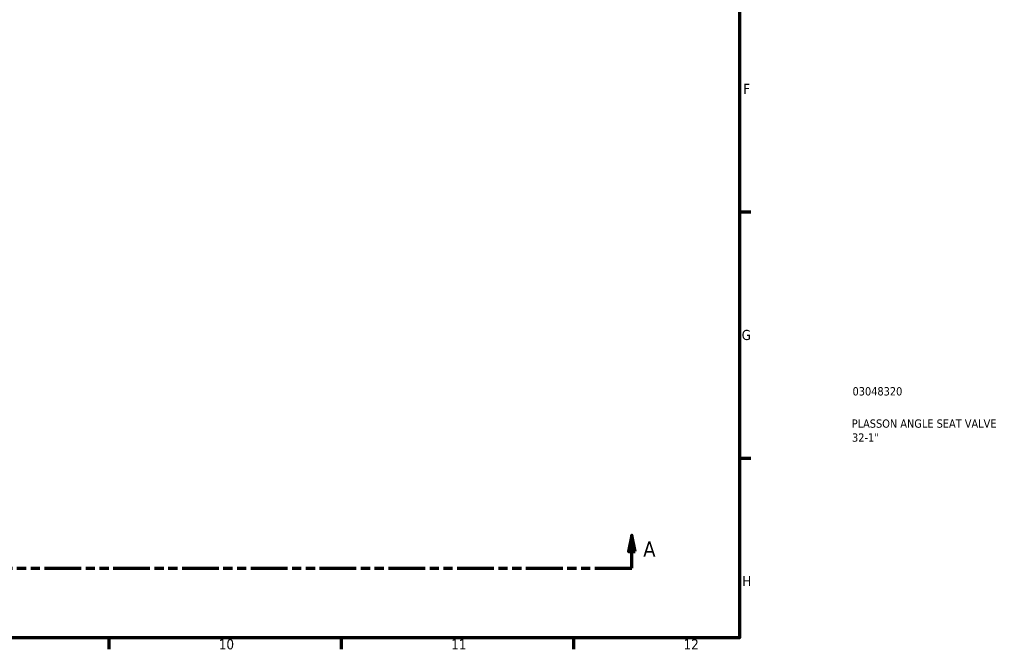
# Model space of a CAD drawing. Header units: millimetres. Extents: x 0 to 1041, y -399 to 812.
# Tile 4 of 10: x 604 to 901, y 17 to 206. Entities that reach past the tile are written whole.
import ezdxf

# ---------------------------------------------------------------- set-up
doc = ezdxf.new("R2010")
doc.units = ezdxf.units.MM
doc.linetypes.add('DOUBLE_DASH_CHAIN', pattern=[1.2403, 0.6614, -0.0827, 0.1654, -0.0827, 0.1654, -0.0827])
for name, color, linetype, lineweight in [('Border (ANSI)', 7, 'Continuous', 70), ('Section Line (ANSI)', 7, 'DOUBLE_DASH_CHAIN', 70), ('Title (ISO)', 7, 'Continuous', 50)]:
    doc.layers.add(name, color=color, linetype=linetype, lineweight=lineweight)
doc.styles.add('Label Text (ANSI)', font='tahoma.ttf')
doc.styles.add('Note Text (ANSI)', font='tahoma.ttf')
doc.styles.add('Note Text (ISO)', font='tahoma.ttf')

# ---------------------------------------------------------------- blocks, each defined once
blk = doc.blocks.new('Borders Default Border')
at = {"layer": 'Border (ANSI)'}
for p, q in [((821, 148.5), (824.45, 148.5)), ((821, 74.25), (824.45, 74.25)), ((630.75, 20), (630.75, 16.55)), ((700.83, 20), (700.83, 16.55)), ((770.92, 20), (770.92, 16.55))]:
    blk.add_line(p, q, dxfattribs=at)
at = {"layer": 'Border (ANSI)', "flags": 128}
blk.add_lwpolyline([(20, 20), (20, 574), (821, 574), (821, 20), (20, 20)], dxfattribs=at)
at = {"layer": 'Border (ANSI)', "attachment_point": 7, "style": 'Note Text (ANSI)'}
for s, insert, char_height in [('F', (822.14, 184.1), 3.05), ('G', (821.66, 109.79), 3.05), ('H', (821.81, 35.6), 3.05), ('10', (663.96, 16.49), 3.048), ('11', (734.04, 16.55), 3.048), ('12', (804.13, 16.55), 3.048)]:
    blk.add_mtext(s, dxfattribs=dict(at, insert=insert, char_height=char_height))
blk = doc.blocks.new('Title Blocks ISO')
at = {"layer": 'Title (ISO)', "color": 232, "true_color": 0xca0064, "style": 'Note Text (ISO)'}
for tag, p in [('PART_NUMBER_001', (34.08, 73.13)), ('DESCRIPTION_001', (33.84, 63.4)), ('DESCRIPTION_002', (33.93, 59.18))]:
    blk.add_attdef(tag, p, '', height=2.5, dxfattribs=at)
blk = doc.blocks.new('2dTransSection0')
at = {"layer": 'Section Line (ANSI)', "linetype": 'Continuous'}
for p, q in [((320.94, 51.03), (319.94, 46.03)), ((320.94, 46.03), (320.94, 51.03)), ((321.94, 46.03), (320.94, 51.03)), ((788.49, 51.03), (787.49, 46.03)), ((788.49, 46.03), (788.49, 51.03)), ((789.49, 46.03), (788.49, 51.03)), ((319.94, 46.03), (321.94, 46.03)), ((320.94, 41.03), (320.94, 46.03)), ((787.49, 46.03), (789.49, 46.03)), ((788.49, 41.03), (788.49, 46.03)), ((320.94, 41.03), (332.08, 41.03)), ((777.34, 41.03), (788.49, 41.03))]:
    blk.add_line(p, q, dxfattribs=at)
at = {"layer": 'Section Line (ANSI)', "linetype": 'DOUBLE_DASH_CHAIN', "ltscale": 16.726234}
blk.add_line((320.94, 41.03), (788.49, 41.03), dxfattribs=at)
at = {"layer": 'Section Line (ANSI)', "linetype": 'Continuous', "flags": 128}
for points in [[(321.94, 46.03), (320.94, 51.03), (319.94, 46.03), (321.94, 46.03)], [(789.49, 46.03), (788.49, 51.03), (787.49, 46.03), (789.49, 46.03)]]:
    blk.add_lwpolyline(points, dxfattribs=at)
at = {"layer": 'Section Line (ANSI)'}
for points in [[(321.94, 46.03), (320.94, 51.03), (319.94, 46.03), (321.94, 46.03)], [(789.49, 46.03), (788.49, 51.03), (787.49, 46.03), (789.49, 46.03)]]:
    blk.add_solid(points, dxfattribs=at)
at = {"layer": 'Section Line (ANSI)', "char_height": 4.57, "attachment_point": 7, "style": 'Label Text (ANSI)'}
for insert in [(313.58, 44.53), (791.96, 44.53)]:
    blk.add_mtext('A', dxfattribs=dict(at, insert=insert))

msp = doc.modelspace()

# ---------------------------------------------------------------- block references
msp.add_blockref('Borders Default Border', (0, 0))
msp.add_blockref('Title Blocks ISO', (821, 20)).add_auto_attribs({'PART_NUMBER_001': '03048320', 'DESCRIPTION_001': 'PLASSON ANGLE SEAT VALVE', 'DESCRIPTION_002': '32-1"'})
at = {"layer": 'Section Line (ANSI)'}
msp.add_blockref('2dTransSection0', (0, 0), dxfattribs=at)

doc.saveas('drawing.dxf')
